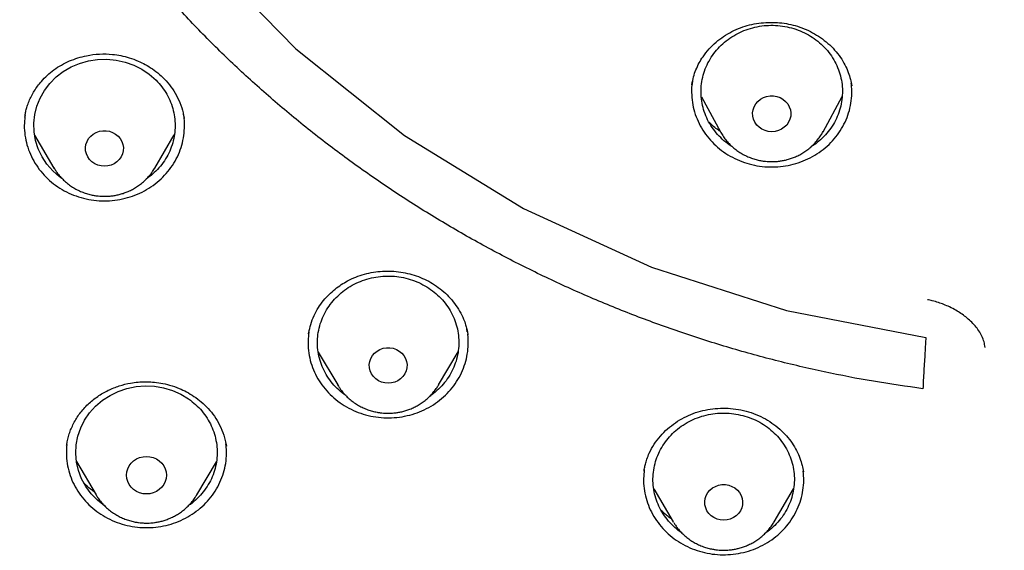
# Model space of a CAD drawing. Header units: millimetres. Extents: x 8 to 1577, y 12 to 2534.
# Tile 77 of 123: x 747 to 768, y 2111 to 2122. Entities that reach past the tile are written whole.
import ezdxf

# ---------------------------------------------------------------- set-up
doc = ezdxf.new("R2010")
doc.units = ezdxf.units.MM

msp = doc.modelspace()

# ---------------------------------------------------------------- linework, layer by layer
at = {"color": 7, "linetype": 'Continuous', "lineweight": 30}
for p, q in [((761.438, 2120.967), (761.439, 2120.975)), ((764.821, 2120.977), (764.827, 2120.939)), ((761.639, 2120.71), (762.042, 2119.969)), ((764.221, 2119.969), (764.626, 2120.713)), ((747.284, 2120.28), (747.286, 2120.286)), ((750.651, 2120.329), (750.647, 2120.35)), ((750.662, 2120.261), (750.663, 2120.252)), ((750.664, 2120.26), (750.667, 2120.247)), ((762.042, 2119.969), (762.037, 2119.979)), ((747.491, 2119.897), (747.902, 2119.198)), ((750.042, 2119.198), (750.455, 2119.9)), ((750.046, 2119.205), (750.042, 2119.198)), ((756.672, 2115.726), (756.661, 2115.785)), ((753.305, 2115.679), (753.311, 2115.703)), ((753.511, 2115.295), (753.923, 2114.596)), ((756.063, 2114.596), (756.477, 2115.298)), ((753.927, 2114.589), (753.923, 2114.596)), ((756.063, 2114.596), (756.059, 2114.589)), ((748.171, 2113.322), (748.173, 2113.334)), ((751.561, 2113.3), (751.546, 2113.397)), ((748.38, 2112.969), (748.795, 2112.265)), ((750.934, 2112.265), (751.347, 2112.966)), ((760.422, 2112.766), (760.427, 2112.791)), ((763.798, 2112.777), (763.802, 2112.754)), ((760.629, 2112.391), (761.042, 2111.69)), ((763.182, 2111.69), (763.597, 2112.395)), ((761.05, 2111.677), (761.042, 2111.69))]:
    msp.add_line(p, q, dxfattribs=at)
at = {"color": 7, "linetype": 'Continuous', "lineweight": 30, "flags": 128}
for points in [[(747.978, 2147.9), (746.848, 2145.266), (746.077, 2142.52), (745.676, 2139.706), (745.652, 2136.867), (746.005, 2134.047), (746.729, 2131.29), (747.813, 2128.64), (749.241, 2126.137), (750.99, 2123.821), (753.032, 2121.729), (755.336, 2119.892), (757.866, 2118.339), (760.582, 2117.094), (763.442, 2116.178), (766.401, 2115.604), (766.401, 2115.604)], [(748.076, 2118.973), (748.019, 2119.011), (747.876, 2119.137), (747.752, 2119.28), (747.648, 2119.437), (747.568, 2119.605), (747.511, 2119.781), (747.479, 2119.963), (747.473, 2120.147), (747.493, 2120.331), (747.537, 2120.51), (747.607, 2120.683), (747.7, 2120.845), (747.814, 2120.995), (747.948, 2121.13), (748.1, 2121.246), (748.267, 2121.343), (748.446, 2121.419), (748.634, 2121.473), (748.827, 2121.502), (749.023, 2121.508), (749.219, 2121.49), (749.41, 2121.448), (749.593, 2121.382), (749.766, 2121.295), (749.925, 2121.188), (750.068, 2121.061), (750.068, 2121.061)], [(763.132, 2119.968), (763.059, 2119.974), (762.989, 2119.992), (762.923, 2120.022), (762.864, 2120.062), (762.814, 2120.111), (762.774, 2120.169), (762.745, 2120.232), (762.729, 2120.298), (762.726, 2120.367), (762.736, 2120.434), (762.758, 2120.5), (762.793, 2120.56), (762.838, 2120.613), (762.893, 2120.658), (762.955, 2120.693), (763.024, 2120.717), (763.095, 2120.73), (763.168, 2120.73), (763.24, 2120.717), (763.308, 2120.693), (763.37, 2120.658), (763.425, 2120.613), (763.471, 2120.56), (763.505, 2120.5), (763.528, 2120.434), (763.538, 2120.367), (763.534, 2120.298), (763.518, 2120.232), (763.489, 2120.169), (763.449, 2120.111), (763.399, 2120.062), (763.34, 2120.022), (763.274, 2119.992), (763.204, 2119.974), (763.132, 2119.968)], [(748.972, 2119.236), (748.9, 2119.242), (748.831, 2119.26), (748.766, 2119.29), (748.708, 2119.329), (748.658, 2119.378), (748.618, 2119.435), (748.59, 2119.497), (748.574, 2119.563), (748.571, 2119.631), (748.58, 2119.698), (748.603, 2119.762), (748.637, 2119.822), (748.682, 2119.875), (748.736, 2119.919), (748.798, 2119.954), (748.865, 2119.978), (748.936, 2119.99), (749.008, 2119.99), (749.079, 2119.978), (749.147, 2119.954), (749.208, 2119.919), (749.263, 2119.875), (749.308, 2119.822), (749.342, 2119.762), (749.364, 2119.698), (749.374, 2119.631), (749.37, 2119.563), (749.354, 2119.497), (749.326, 2119.435), (749.286, 2119.378), (749.237, 2119.329), (749.178, 2119.29), (749.113, 2119.26), (749.044, 2119.242), (748.972, 2119.236)], [(754.993, 2114.633), (754.921, 2114.639), (754.852, 2114.657), (754.787, 2114.687), (754.729, 2114.727), (754.679, 2114.775), (754.639, 2114.832), (754.611, 2114.894), (754.595, 2114.96), (754.591, 2115.028), (754.601, 2115.095), (754.623, 2115.159), (754.658, 2115.219), (754.702, 2115.272), (754.757, 2115.316), (754.819, 2115.351), (754.886, 2115.375), (754.957, 2115.387), (755.029, 2115.387), (755.1, 2115.375), (755.167, 2115.351), (755.229, 2115.316), (755.283, 2115.272), (755.328, 2115.219), (755.362, 2115.159), (755.385, 2115.095), (755.394, 2115.028), (755.391, 2114.96), (755.375, 2114.894), (755.347, 2114.832), (755.307, 2114.775), (755.257, 2114.727), (755.199, 2114.687), (755.134, 2114.657), (755.065, 2114.639), (754.993, 2114.633)], [(748.976, 2112.031), (748.972, 2112.034), (748.822, 2112.153), (748.69, 2112.289), (748.578, 2112.441), (748.488, 2112.605), (748.422, 2112.778), (748.381, 2112.959), (748.365, 2113.142), (748.374, 2113.327), (748.409, 2113.508), (748.469, 2113.684), (748.553, 2113.85), (748.659, 2114.005), (748.786, 2114.146), (748.931, 2114.27), (749.092, 2114.375), (749.267, 2114.459), (749.451, 2114.522), (749.643, 2114.561), (749.839, 2114.576), (750.035, 2114.567), (750.228, 2114.534), (750.415, 2114.478), (750.592, 2114.399), (750.757, 2114.299), (750.757, 2114.299)], [(750.288, 2112.681), (750.282, 2112.612), (750.262, 2112.545), (750.231, 2112.482), (750.189, 2112.425), (750.137, 2112.376), (750.076, 2112.336), (750.009, 2112.307), (749.938, 2112.289), (749.864, 2112.283), (749.791, 2112.289), (749.719, 2112.307), (749.652, 2112.336), (749.592, 2112.376), (749.54, 2112.425), (749.497, 2112.482), (749.466, 2112.545), (749.447, 2112.612), (749.441, 2112.681), (749.447, 2112.75), (749.466, 2112.817), (749.497, 2112.88), (749.54, 2112.937), (749.592, 2112.986), (749.652, 2113.026), (749.719, 2113.055), (749.791, 2113.073), (749.864, 2113.079), (749.938, 2113.073), (750.009, 2113.055), (750.076, 2113.026), (750.137, 2112.986), (750.189, 2112.937), (750.231, 2112.88), (750.262, 2112.817), (750.282, 2112.75), (750.288, 2112.681)], [(762.112, 2111.728), (762.04, 2111.734), (761.971, 2111.752), (761.906, 2111.781), (761.847, 2111.821), (761.798, 2111.87), (761.758, 2111.926), (761.73, 2111.989), (761.714, 2112.055), (761.71, 2112.122), (761.72, 2112.189), (761.742, 2112.254), (761.776, 2112.313), (761.821, 2112.366), (761.876, 2112.411), (761.937, 2112.445), (762.005, 2112.469), (762.076, 2112.481), (762.148, 2112.481), (762.219, 2112.469), (762.286, 2112.445), (762.348, 2112.411), (762.402, 2112.366), (762.447, 2112.313), (762.481, 2112.254), (762.504, 2112.189), (762.513, 2112.122), (762.51, 2112.055), (762.494, 2111.989), (762.466, 2111.926), (762.426, 2111.87), (762.376, 2111.821), (762.318, 2111.781), (762.253, 2111.752), (762.184, 2111.734), (762.112, 2111.728)]]:
    msp.add_lwpolyline(points, dxfattribs=at)
at = {"color": 7, "linetype": 'Continuous', "lineweight": 30}
for points, knots in [([(769.801, 2184.775), (769.595, 2184.774), (769.196, 2184.774), (768.616, 2184.769), (768.073, 2184.763), (767.567, 2184.755), (767.102, 2184.745), (766.676, 2184.735), (766.289, 2184.724), (765.938, 2184.714), (765.606, 2184.703), (765.286, 2184.691), (764.964, 2184.679), (764.645, 2184.666), (764.324, 2184.652), (764, 2184.637), (763.387, 2184.606), (762.486, 2184.556), (761.297, 2184.478), (759.795, 2184.363), (757.984, 2184.199), (755.865, 2183.968), (754.034, 2183.732), (752.488, 2183.51), (751.225, 2183.314), (749.964, 2183.104), (748.707, 2182.874), (747.464, 2182.616), (746.237, 2182.33), (745.027, 2182.013), (743.827, 2181.662), (742.808, 2181.328), (741.964, 2181.027), (741.29, 2180.771), (740.613, 2180.497), (739.927, 2180.203), (739.291, 2179.911), (738.709, 2179.628), (738.193, 2179.364), (737.776, 2179.141), (737.459, 2178.966), (737.236, 2178.84), (737.018, 2178.715), (736.808, 2178.592), (736.628, 2178.484), (736.485, 2178.397), (736.379, 2178.332), (736.293, 2178.279), (736.218, 2178.232), (736.14, 2178.183), (736.038, 2178.119), (735.908, 2178.035), (735.746, 2177.93), (735.56, 2177.808), (735.184, 2177.555), (734.642, 2177.175), (733.982, 2176.679), (733.379, 2176.196), (732.825, 2175.727), (732.294, 2175.25), (731.698, 2174.682), (731.044, 2174.013), (730.342, 2173.233), (729.675, 2172.427), (729.044, 2171.599), (728.449, 2170.75), (727.889, 2169.882), (727.364, 2168.993), (726.873, 2168.086), (726.416, 2167.161), (725.993, 2166.222), (725.603, 2165.272), (725.213, 2164.23), (724.831, 2163.095), (724.465, 2161.865), (724.139, 2160.626), (723.849, 2159.379), (723.595, 2158.126), (723.317, 2156.631), (723.025, 2154.89), (722.734, 2152.903), (722.48, 2150.864), (722.265, 2148.773), (722.093, 2146.632), (721.967, 2144.487), (721.888, 2142.341), (721.856, 2140.231), (721.867, 2138.16), (721.919, 2136.127), (722.012, 2134.095), (722.147, 2132.065), (722.324, 2130.038), (722.532, 2128.122), (722.764, 2126.318), (723.013, 2124.624), (723.292, 2122.935), (723.536, 2121.615), (723.725, 2120.658), (723.852, 2120.055), (723.991, 2119.435), (724.145, 2118.79), (724.288, 2118.228), (724.413, 2117.764), (724.511, 2117.413), (724.607, 2117.084), (724.693, 2116.795), (724.769, 2116.545), (724.837, 2116.334), (724.898, 2116.13), (724.94, 2115.996), (724.96, 2115.932)], [0, 0, 0, 0, 0.005855, 0.011353, 0.016497, 0.021285, 0.025718, 0.029728, 0.033397, 0.036724, 0.03971, 0.042835, 0.045834, 0.048859, 0.051908, 0.054982, 0.058082, 0.069333, 0.080646, 0.09196, 0.112162, 0.132364, 0.152567, 0.164689, 0.176816, 0.18895, 0.201086, 0.213213, 0.22512, 0.237023, 0.24892, 0.260816, 0.267695, 0.274573, 0.281484, 0.288617, 0.296013, 0.301599, 0.30724, 0.312708, 0.315218, 0.317686, 0.32011, 0.32249, 0.324721, 0.326148, 0.327345, 0.328312, 0.329064, 0.329912, 0.330984, 0.332537, 0.334402, 0.33658, 0.338996, 0.347527, 0.355802, 0.362985, 0.370041, 0.376994, 0.38385, 0.394142, 0.404443, 0.414732, 0.424995, 0.435224, 0.445451, 0.455687, 0.465941, 0.47622, 0.486497, 0.49676, 0.507016, 0.51988, 0.532745, 0.545612, 0.558475, 0.571324, 0.584175, 0.604388, 0.624608, 0.644827, 0.666478, 0.688122, 0.70977, 0.731418, 0.753066, 0.773566, 0.794066, 0.814566, 0.835065, 0.85556, 0.876068, 0.893301, 0.910535, 0.927768, 0.944993, 0.951054, 0.957184, 0.963574, 0.970236, 0.977171, 0.981035, 0.984698, 0.988143, 0.991371, 0.993754, 0.996, 0.998079, 1, 1, 1, 1]), ([(772.98, 2096.301), (773.394, 2096.332), (774.22, 2096.393), (775.456, 2096.526), (776.688, 2096.688), (777.915, 2096.883), (779.135, 2097.11), (780.348, 2097.368), (781.553, 2097.657), (782.77, 2097.984), (783.997, 2098.348), (785.232, 2098.753), (786.454, 2099.191), (787.642, 2099.655), (788.796, 2100.142), (789.917, 2100.65), (791.022, 2101.186), (792.11, 2101.752), (793.182, 2102.345), (794.236, 2102.966), (795.271, 2103.614), (796.304, 2104.301), (797.333, 2105.026), (798.356, 2105.792), (799.355, 2106.586), (800.313, 2107.393), (801.231, 2108.211), (802.109, 2109.039), (802.963, 2109.889), (803.791, 2110.761), (804.593, 2111.655), (805.369, 2112.568), (806.117, 2113.502), (806.851, 2114.471), (807.566, 2115.476), (808.261, 2116.517), (808.924, 2117.576), (809.544, 2118.636), (810.122, 2119.694), (810.659, 2120.748), (811.165, 2121.816), (811.639, 2122.896), (812.082, 2123.989), (812.492, 2125.092), (812.869, 2126.206), (813.22, 2127.349), (813.541, 2128.519), (813.83, 2129.718), (814.083, 2130.924), (814.294, 2132.116), (814.467, 2133.294), (814.602, 2134.456), (814.704, 2135.621), (814.771, 2136.788), (814.803, 2137.957), (814.802, 2139.126), (814.765, 2140.294), (814.694, 2141.481), (814.584, 2142.686), (814.435, 2143.907), (814.249, 2145.123), (814.028, 2146.315), (813.776, 2147.48), (813.495, 2148.618), (813.18, 2149.749), (812.832, 2150.871), (812.451, 2151.984), (812.038, 2153.087), (811.592, 2154.178), (811.106, 2155.276), (810.579, 2156.378), (810.008, 2157.484), (809.404, 2158.574), (808.776, 2159.63), (808.128, 2160.651), (807.461, 2161.637), (806.766, 2162.607), (806.042, 2163.557), (805.291, 2164.489), (804.512, 2165.401), (803.707, 2166.292), (802.862, 2167.177), (801.976, 2168.053), (801.048, 2168.919), (800.094, 2169.76), (799.13, 2170.56), (798.158, 2171.322), (797.182, 2172.046), (796.184, 2172.744), (795.166, 2173.416), (794.129, 2174.062), (793.073, 2174.68), (792, 2175.271), (790.891, 2175.843), (789.746, 2176.394), (788.565, 2176.923), (787.368, 2177.419), (786.177, 2177.875), (784.992, 2178.291), (783.815, 2178.671), (782.628, 2179.019), (781.431, 2179.337), (780.225, 2179.623), (779.011, 2179.878), (777.79, 2180.102), (776.542, 2180.296), (775.267, 2180.461), (773.966, 2180.592), (772.662, 2180.688), (771.377, 2180.747), (770.113, 2180.772), (768.869, 2180.764), (767.625, 2180.724), (766.384, 2180.651), (765.145, 2180.546), (763.91, 2180.409), (762.679, 2180.24), (761.432, 2180.036), (760.172, 2179.794), (758.898, 2179.514), (757.634, 2179.199), (756.4, 2178.855), (755.198, 2178.485), (754.027, 2178.09), (752.868, 2177.666), (751.722, 2177.211), (750.59, 2176.727), (749.473, 2176.213), (748.371, 2175.671), (747.267, 2175.09), (746.162, 2174.47), (745.059, 2173.81), (743.977, 2173.119), (742.934, 2172.411), (741.93, 2171.688), (740.964, 2170.951), (740.02, 2170.19), (739.099, 2169.405), (738.201, 2168.595), (737.328, 2167.763), (736.479, 2166.909), (735.642, 2166.018), (734.818, 2165.089), (734.01, 2164.122), (733.232, 2163.134), (732.497, 2162.142), (731.804, 2161.147), (731.152, 2160.151), (730.53, 2159.139), (729.937, 2158.112), (729.375, 2157.069), (728.844, 2156.012), (728.344, 2154.942), (727.868, 2153.84), (727.417, 2152.708), (726.995, 2151.544), (726.609, 2150.37), (726.266, 2149.205), (725.963, 2148.051), (725.698, 2146.908), (725.467, 2145.76), (725.27, 2144.606), (725.107, 2143.447), (724.978, 2142.284), (724.883, 2141.119), (724.821, 2139.931), (724.796, 2138.723), (724.807, 2137.494), (724.857, 2136.265), (724.943, 2135.059), (725.063, 2133.876), (725.216, 2132.715), (725.402, 2131.56), (725.623, 2130.409), (725.877, 2129.265), (726.165, 2128.128), (726.486, 2126.999), (726.846, 2125.859), (727.248, 2124.71), (727.692, 2123.554), (728.171, 2122.411), (728.677, 2121.299), (729.207, 2120.22), (729.76, 2119.172), (730.343, 2118.14), (730.957, 2117.123), (731.6, 2116.122), (732.272, 2115.139), (732.973, 2114.173), (733.714, 2113.21), (734.497, 2112.251), (735.323, 2111.298), (736.179, 2110.368), (737.048, 2109.476), (737.929, 2108.623), (738.819, 2107.806), (739.733, 2107.014), (740.67, 2106.245), (741.629, 2105.501), (742.61, 2104.781), (743.611, 2104.088), (744.65, 2103.41), (745.727, 2102.748), (746.843, 2102.106), (747.977, 2101.494), (749.111, 2100.924), (750.243, 2100.392), (751.371, 2099.899), (752.513, 2099.435), (753.667, 2099.001), (754.835, 2098.597), (756.013, 2098.224), (757.203, 2097.881), (758.422, 2097.564), (759.671, 2097.275), (760.95, 2097.015), (762.236, 2096.791), (763.354, 2096.628), (764.299, 2096.511), (765.072, 2096.428), (765.846, 2096.356), (766.363, 2096.32), (766.621, 2096.301)], [0, 0, 0, 0, 0.0045, 0.009001, 0.013502, 0.018001, 0.022501, 0.027002, 0.031503, 0.036003, 0.040734, 0.045467, 0.0502, 0.05493, 0.05943, 0.063931, 0.068432, 0.072932, 0.077431, 0.081933, 0.086434, 0.090933, 0.095664, 0.100397, 0.10513, 0.109861, 0.11436, 0.118862, 0.123363, 0.127862, 0.132362, 0.136863, 0.141364, 0.145864, 0.150595, 0.155327, 0.16006, 0.164791, 0.169291, 0.173792, 0.178293, 0.182793, 0.187292, 0.191793, 0.196295, 0.200794, 0.205525, 0.210258, 0.214991, 0.219722, 0.224221, 0.228722, 0.233224, 0.237723, 0.242223, 0.246724, 0.251225, 0.255724, 0.260455, 0.265188, 0.269921, 0.274652, 0.279151, 0.283653, 0.288154, 0.292653, 0.297153, 0.301654, 0.306155, 0.310655, 0.315386, 0.320119, 0.324852, 0.329582, 0.334082, 0.338583, 0.343084, 0.347584, 0.352083, 0.356585, 0.361086, 0.365585, 0.370316, 0.375049, 0.379782, 0.384513, 0.389012, 0.393514, 0.398015, 0.402514, 0.407014, 0.411515, 0.416016, 0.420516, 0.425247, 0.429979, 0.434712, 0.439443, 0.443943, 0.448444, 0.452945, 0.457445, 0.461944, 0.466445, 0.470947, 0.475446, 0.480177, 0.48491, 0.489643, 0.494374, 0.498873, 0.503374, 0.507876, 0.512375, 0.516875, 0.521376, 0.525877, 0.530376, 0.535107, 0.53984, 0.544573, 0.549304, 0.553803, 0.558305, 0.562806, 0.567305, 0.571805, 0.576306, 0.580807, 0.585307, 0.590038, 0.594771, 0.599504, 0.604234, 0.608734, 0.613235, 0.617736, 0.622236, 0.626735, 0.631237, 0.635738, 0.640237, 0.644968, 0.649701, 0.654434, 0.659165, 0.663664, 0.668166, 0.672667, 0.677166, 0.681666, 0.686167, 0.690668, 0.695168, 0.699899, 0.704631, 0.709364, 0.714095, 0.718595, 0.723096, 0.727597, 0.732097, 0.736596, 0.741097, 0.745599, 0.750098, 0.754829, 0.759562, 0.764295, 0.769026, 0.773525, 0.778026, 0.782528, 0.787027, 0.791527, 0.796028, 0.800529, 0.805028, 0.809759, 0.814492, 0.819225, 0.823956, 0.828455, 0.832957, 0.837458, 0.841957, 0.846457, 0.850958, 0.855459, 0.859959, 0.86469, 0.869423, 0.874156, 0.878886, 0.883386, 0.887887, 0.892388, 0.896888, 0.901387, 0.905889, 0.91039, 0.914889, 0.91962, 0.924353, 0.929086, 0.933817, 0.938316, 0.942818, 0.947319, 0.951818, 0.956318, 0.960819, 0.96532, 0.96982, 0.974551, 0.979283, 0.984016, 0.988747, 0.991559, 0.99437, 0.997185, 1, 1, 1, 1]), ([(766.34, 2114.517), (765.99, 2114.566), (765.288, 2114.665), (764.244, 2114.868), (763.206, 2115.11), (762.178, 2115.395), (761.169, 2115.719), (760.184, 2116.078), (759.222, 2116.471), (758.277, 2116.902), (757.343, 2117.373), (756.425, 2117.881), (755.526, 2118.427), (754.654, 2119.006), (753.806, 2119.62), (752.99, 2120.264), (752.208, 2120.935), (751.462, 2121.63), (750.751, 2122.352), (750.07, 2123.105), (749.42, 2123.89), (748.802, 2124.706), (748.221, 2125.549), (747.676, 2126.417), (747.174, 2127.3), (746.715, 2128.194), (746.298, 2129.099), (745.92, 2130.021), (745.579, 2130.963), (745.277, 2131.923), (745.016, 2132.899), (744.8, 2133.882), (744.626, 2134.874), (744.497, 2135.868), (744.412, 2136.86), (744.373, 2137.846), (744.377, 2138.83), (744.426, 2139.817), (744.521, 2140.807), (744.662, 2141.8), (744.849, 2142.79), (745.082, 2143.773), (745.356, 2144.74), (745.67, 2145.689), (746.022, 2146.617), (746.415, 2147.533), (746.851, 2148.441), (747.328, 2149.336), (747.845, 2150.216), (748.401, 2151.074), (748.994, 2151.91), (749.622, 2152.72), (750.281, 2153.499), (750.968, 2154.245), (751.686, 2154.962), (752.439, 2155.652), (753.227, 2156.315), (754.051, 2156.95), (754.907, 2157.553), (755.791, 2158.123), (756.694, 2158.654), (757.612, 2159.145), (758.544, 2159.598), (759.497, 2160.016), (760.474, 2160.4), (761.473, 2160.749), (762.491, 2161.06), (763.519, 2161.33), (764.561, 2161.561), (765.607, 2161.75), (766.655, 2161.897), (767.699, 2162.002), (768.743, 2162.065), (769.795, 2162.087), (770.853, 2162.066), (771.916, 2162.001), (772.98, 2161.894), (774.04, 2161.743), (775.086, 2161.552), (776.114, 2161.323), (777.124, 2161.056), (778.124, 2160.75), (779.117, 2160.404), (780.1, 2160.018), (781.07, 2159.593), (782.018, 2159.131), (782.947, 2158.632), (783.849, 2158.099), (784.722, 2157.535), (785.561, 2156.942), (786.37, 2156.318), (787.155, 2155.659), (787.912, 2154.966), (788.643, 2154.236), (789.342, 2153.476), (790.008, 2152.686), (790.633, 2151.875), (791.218, 2151.048), (791.763, 2150.206), (792.272, 2149.341), (792.746, 2148.451), (793.185, 2147.539), (793.585, 2146.606), (793.942, 2145.66), (794.259, 2144.7), (794.531, 2143.732), (794.759, 2142.76), (794.942, 2141.788), (795.08, 2140.813), (795.175, 2139.829), (795.225, 2138.836), (795.23, 2137.834), (795.188, 2136.83), (795.101, 2135.825), (794.97, 2134.832), (794.796, 2133.852), (794.582, 2132.887), (794.326, 2131.929), (794.027, 2130.974), (793.685, 2130.026), (793.3, 2129.087), (792.874, 2128.167), (792.408, 2127.262), (791.904, 2126.38), (791.364, 2125.523), (790.792, 2124.696), (790.185, 2123.894), (789.54, 2123.114), (788.855, 2122.356), (788.131, 2121.621), (787.371, 2120.914), (786.578, 2120.236), (785.761, 2119.594), (784.923, 2118.989), (784.065, 2118.42), (783.182, 2117.884), (782.27, 2117.378), (781.331, 2116.905), (780.368, 2116.466), (779.388, 2116.066), (778.39, 2115.705), (777.393, 2115.384), (776.721, 2115.205), (776.394, 2115.118)], [0, 0, 0, 0, 0.007111, 0.014233, 0.021378, 0.028559, 0.035735, 0.042744, 0.049754, 0.056777, 0.063826, 0.071, 0.07815, 0.085287, 0.092425, 0.099606, 0.106655, 0.113671, 0.120666, 0.127652, 0.134763, 0.141884, 0.149029, 0.156211, 0.163388, 0.170396, 0.177406, 0.18443, 0.191479, 0.198653, 0.205803, 0.21294, 0.220078, 0.227259, 0.234309, 0.241325, 0.248319, 0.255305, 0.262416, 0.269538, 0.276683, 0.283864, 0.291041, 0.29805, 0.30506, 0.312083, 0.319132, 0.326306, 0.333456, 0.340594, 0.347731, 0.354912, 0.361962, 0.368978, 0.375972, 0.382958, 0.390069, 0.397191, 0.404336, 0.411517, 0.418694, 0.425703, 0.432713, 0.439736, 0.446785, 0.453959, 0.461109, 0.468246, 0.475384, 0.482565, 0.489615, 0.49663, 0.503625, 0.510611, 0.517722, 0.524844, 0.531989, 0.53917, 0.546347, 0.553355, 0.560365, 0.567389, 0.574438, 0.581612, 0.588762, 0.595899, 0.603037, 0.610218, 0.617267, 0.624283, 0.631278, 0.638264, 0.645375, 0.652496, 0.659641, 0.666823, 0.674, 0.681008, 0.688018, 0.695042, 0.702091, 0.709265, 0.716414, 0.723552, 0.73069, 0.737871, 0.74492, 0.751936, 0.758931, 0.765917, 0.773028, 0.780149, 0.787294, 0.794476, 0.801653, 0.808662, 0.815672, 0.822695, 0.829744, 0.836918, 0.844068, 0.851206, 0.858343, 0.865524, 0.872574, 0.87959, 0.886584, 0.89357, 0.900681, 0.907803, 0.914948, 0.922129, 0.929306, 0.936315, 0.943325, 0.950348, 0.957396, 0.964571, 0.971721, 0.978858, 0.985995, 0.993177, 1, 1, 1, 1]), ([(761.439, 2120.974), (761.449, 2121.027), (761.469, 2121.131), (761.521, 2121.283), (761.588, 2121.427), (761.68, 2121.576), (761.798, 2121.725), (761.946, 2121.87), (762.108, 2121.994), (762.283, 2122.097), (762.468, 2122.178), (762.66, 2122.237), (762.857, 2122.275), (763.054, 2122.291), (763.25, 2122.288), (763.444, 2122.265), (763.634, 2122.222), (763.821, 2122.158), (764.001, 2122.073), (764.17, 2121.969), (764.328, 2121.845), (764.47, 2121.704), (764.592, 2121.55), (764.688, 2121.389), (764.757, 2121.232), (764.803, 2121.083), (764.82, 2120.988), (764.829, 2120.942)], [0, 0, 0, 0, 0.037474, 0.074135, 0.110034, 0.145199, 0.190916, 0.235248, 0.278212, 0.32045, 0.362111, 0.403214, 0.443797, 0.483878, 0.523459, 0.562563, 0.601986, 0.6422, 0.682915, 0.724142, 0.765914, 0.808245, 0.851052, 0.892142, 0.930623, 0.966554, 1, 1, 1, 1]), ([(762.301, 2119.647), (762.291, 2119.652), (762.225, 2119.689), (762.116, 2119.777), (761.979, 2119.909), (761.863, 2120.059), (761.768, 2120.221), (761.697, 2120.393), (761.65, 2120.573), (761.629, 2120.756), (761.633, 2120.941), (761.663, 2121.124), (761.718, 2121.302), (761.797, 2121.471), (761.899, 2121.629), (762.023, 2121.773), (762.165, 2121.901), (762.323, 2122.01), (762.496, 2122.099), (762.679, 2122.166), (762.87, 2122.21), (763.066, 2122.23), (763.263, 2122.226), (763.458, 2122.199), (763.582, 2122.161), (763.645, 2122.143)], [0, 0, 0, 0, 0.00797, 0.053063, 0.098155, 0.143247, 0.188339, 0.233432, 0.278524, 0.323616, 0.368708, 0.413801, 0.458893, 0.503985, 0.549077, 0.59417, 0.639262, 0.684354, 0.729446, 0.774539, 0.819631, 0.864723, 0.909815, 0.954908, 1, 1, 1, 1]), ([(763.645, 2122.143), (763.705, 2122.119), (763.827, 2122.073), (763.994, 2121.976), (764.148, 2121.86), (764.284, 2121.727), (764.4, 2121.578), (764.495, 2121.415), (764.566, 2121.243), (764.613, 2121.063), (764.635, 2120.88), (764.63, 2120.695), (764.6, 2120.512), (764.545, 2120.335), (764.466, 2120.165), (764.364, 2120.007), (764.24, 2119.863), (764.108, 2119.741), (764.009, 2119.677), (763.964, 2119.648)], [0, 0, 0, 0, 0.059416, 0.118832, 0.178248, 0.237665, 0.297081, 0.356497, 0.415913, 0.475329, 0.534745, 0.594162, 0.653578, 0.712994, 0.77241, 0.831826, 0.891242, 0.950658, 1, 1, 1, 1]), ([(747.283, 2120.28), (747.286, 2120.299), (747.292, 2120.34), (747.307, 2120.418), (747.334, 2120.512), (747.387, 2120.655), (747.48, 2120.837), (747.614, 2121.02), (747.757, 2121.168), (747.9, 2121.285), (748.059, 2121.387), (748.23, 2121.472), (748.408, 2121.538), (748.62, 2121.593), (748.867, 2121.624), (749.112, 2121.617), (749.322, 2121.585), (749.505, 2121.539), (749.678, 2121.475), (749.842, 2121.395), (749.995, 2121.301), (750.146, 2121.185), (750.289, 2121.045), (750.42, 2120.879), (750.531, 2120.689), (750.619, 2120.481), (750.649, 2120.333), (750.664, 2120.26)], [0, 0, 0, 0, 0.016127, 0.035157, 0.057387, 0.082616, 0.135453, 0.190575, 0.228589, 0.267622, 0.307549, 0.347191, 0.386303, 0.424885, 0.481754, 0.537505, 0.573814, 0.610884, 0.652539, 0.68693, 0.724024, 0.76386, 0.806491, 0.851685, 0.899443, 0.949843, 1, 1, 1, 1]), ([(750.068, 2121.061), (750.111, 2121.015), (750.197, 2120.922), (750.3, 2120.764), (750.381, 2120.595), (750.438, 2120.418), (750.47, 2120.236), (750.476, 2120.051), (750.456, 2119.867), (750.411, 2119.687), (750.342, 2119.514), (750.249, 2119.351), (750.133, 2119.201), (750.004, 2119.07), (749.906, 2118.998), (749.86, 2118.964)], [0, 0, 0, 0, 0.077536, 0.155072, 0.232608, 0.310144, 0.387679, 0.465215, 0.542751, 0.620287, 0.697823, 0.775359, 0.852895, 0.930431, 1, 1, 1, 1]), ([(761.453, 2121.048), (761.447, 2121.018), (761.429, 2120.919), (761.429, 2120.748), (761.452, 2120.54), (761.506, 2120.336), (761.587, 2120.141), (761.694, 2119.957), (761.826, 2119.788), (761.98, 2119.637), (762.154, 2119.506), (762.344, 2119.397), (762.549, 2119.313), (762.763, 2119.254), (762.983, 2119.222), (763.206, 2119.218), (763.428, 2119.24), (763.644, 2119.29), (763.852, 2119.366), (764.048, 2119.467), (764.228, 2119.591), (764.389, 2119.736), (764.528, 2119.899), (764.644, 2120.078), (764.734, 2120.27), (764.796, 2120.471), (764.829, 2120.678), (764.837, 2120.856), (764.822, 2120.963), (764.817, 2121)], [0, 0, 0, 0, 0.0168258, 0.0553181, 0.0938104, 0.1323026, 0.1707949, 0.2092872, 0.2477794, 0.2862717, 0.3247639, 0.3632562, 0.4017485, 0.4402407, 0.478733, 0.5172253, 0.5557175, 0.5942098, 0.632702, 0.6711943, 0.7096866, 0.7481788, 0.7866711, 0.8251634, 0.8636556, 0.9021479, 0.9406401, 0.9791324, 1, 1, 1, 1]), ([(747.292, 2120.329), (747.284, 2120.271), (747.267, 2120.143), (747.276, 2119.945), (747.311, 2119.738), (747.376, 2119.537), (747.468, 2119.346), (747.585, 2119.168), (747.726, 2119.006), (747.889, 2118.862), (748.07, 2118.74), (748.266, 2118.641), (748.475, 2118.567), (748.692, 2118.519), (748.914, 2118.498), (749.137, 2118.505), (749.357, 2118.539), (749.571, 2118.599), (749.774, 2118.685), (749.963, 2118.796), (750.136, 2118.929), (750.289, 2119.081), (750.419, 2119.251), (750.524, 2119.436), (750.603, 2119.632), (750.654, 2119.836), (750.674, 2120.044), (750.676, 2120.19), (750.663, 2120.263), (750.662, 2120.268)], [0, 0, 0, 0, 0.032537, 0.07113, 0.109722, 0.148315, 0.186907, 0.2255, 0.264092, 0.302685, 0.341278, 0.37987, 0.418463, 0.457055, 0.495648, 0.53424, 0.572833, 0.611426, 0.650018, 0.688611, 0.727203, 0.765796, 0.804388, 0.842981, 0.881573, 0.920166, 0.958759, 0.997351, 1, 1, 1, 1]), ([(762.038, 2119.98), (762.025, 2119.987), (761.94, 2120.04), (761.86, 2120.106), (761.803, 2120.17), (761.801, 2120.173)], [0, 0, 0, 0, 0.138496, 0.960509, 1, 1, 1, 1]), ([(762.037, 2119.98), (762.041, 2119.972), (762.061, 2119.931), (762.106, 2119.863), (762.171, 2119.776), (762.244, 2119.696), (762.325, 2119.622), (762.412, 2119.556), (762.504, 2119.498), (762.6, 2119.449), (762.699, 2119.408), (762.797, 2119.377), (762.886, 2119.357), (762.964, 2119.344), (763.043, 2119.336), (763.099, 2119.335), (763.132, 2119.334)], [0, 0, 0, 0, 0.020603, 0.102429, 0.184319, 0.266238, 0.34813, 0.429906, 0.511413, 0.592372, 0.672214, 0.749528, 0.82305, 0.874937, 0.92788, 1, 1, 1, 1]), ([(763.132, 2119.334), (763.171, 2119.335), (763.228, 2119.337), (763.311, 2119.346), (763.381, 2119.358), (763.465, 2119.377), (763.551, 2119.404), (763.64, 2119.439), (763.728, 2119.481), (763.815, 2119.532), (763.899, 2119.591), (763.979, 2119.658), (764.053, 2119.732), (764.122, 2119.814), (764.178, 2119.893), (764.208, 2119.947), (764.221, 2119.97)], [0, 0, 0, 0, 0.089634, 0.126518, 0.187706, 0.251416, 0.319898, 0.391509, 0.465581, 0.541586, 0.619149, 0.697997, 0.777929, 0.858798, 0.940503, 1, 1, 1, 1]), ([(747.902, 2119.2), (747.917, 2119.176), (747.95, 2119.121), (748.012, 2119.041), (748.085, 2118.96), (748.166, 2118.887), (748.252, 2118.821), (748.344, 2118.762), (748.441, 2118.713), (748.539, 2118.673), (748.638, 2118.642), (748.726, 2118.621), (748.805, 2118.609), (748.884, 2118.6), (748.94, 2118.599), (748.972, 2118.598)], [0, 0, 0, 0, 0.066708, 0.151857, 0.237036, 0.322187, 0.407218, 0.491968, 0.57615, 0.659169, 0.73956, 0.816007, 0.86996, 0.925009, 1, 1, 1, 1]), ([(748.972, 2118.598), (749.012, 2118.599), (749.068, 2118.601), (749.151, 2118.61), (749.222, 2118.622), (749.306, 2118.642), (749.392, 2118.668), (749.48, 2118.703), (749.569, 2118.745), (749.655, 2118.796), (749.739, 2118.855), (749.819, 2118.922), (749.894, 2118.996), (749.962, 2119.078), (750.013, 2119.148), (750.038, 2119.192), (750.045, 2119.206)], [0, 0, 0, 0, 0.091924, 0.129751, 0.192502, 0.25784, 0.328072, 0.401512, 0.477478, 0.555425, 0.63497, 0.715832, 0.797806, 0.880742, 0.964534, 1, 1, 1, 1]), ([(753.311, 2115.703), (753.323, 2115.763), (753.347, 2115.887), (753.417, 2116.066), (753.508, 2116.236), (753.616, 2116.386), (753.736, 2116.517), (753.863, 2116.63), (753.995, 2116.725), (754.141, 2116.811), (754.305, 2116.888), (754.489, 2116.95), (754.679, 2116.992), (754.873, 2117.013), (755.068, 2117.013), (755.261, 2116.994), (755.451, 2116.955), (755.635, 2116.897), (755.812, 2116.82), (755.98, 2116.723), (756.137, 2116.607), (756.28, 2116.474), (756.406, 2116.325), (756.513, 2116.163), (756.589, 2116.01), (756.636, 2115.881), (756.662, 2115.786), (756.677, 2115.712), (756.683, 2115.674), (756.686, 2115.658)], [0, 0, 0, 0, 0.041512, 0.086522, 0.129366, 0.170086, 0.208723, 0.245298, 0.2798, 0.312215, 0.352592, 0.392533, 0.432561, 0.472399, 0.512073, 0.551633, 0.591115, 0.630557, 0.67034, 0.710734, 0.751525, 0.792746, 0.83445, 0.876681, 0.918672, 0.945843, 0.968414, 0.986407, 1, 1, 1, 1]), ([(754.098, 2114.369), (754.083, 2114.378), (754.014, 2114.423), (753.906, 2114.521), (753.779, 2114.662), (753.673, 2114.818), (753.59, 2114.985), (753.531, 2115.162), (753.497, 2115.344), (753.489, 2115.529), (753.506, 2115.713), (753.549, 2115.893), (753.617, 2116.067), (753.708, 2116.231), (753.821, 2116.382), (753.954, 2116.519), (754.105, 2116.637), (754.271, 2116.737), (754.449, 2116.815), (754.637, 2116.87), (754.831, 2116.902), (755.027, 2116.91), (755.223, 2116.894), (755.415, 2116.853), (755.601, 2116.791), (755.715, 2116.731), (755.772, 2116.701)], [0, 0, 0, 0, 0.011948, 0.054907, 0.097866, 0.140824, 0.183783, 0.226742, 0.269701, 0.31266, 0.355618, 0.398577, 0.441536, 0.484495, 0.527453, 0.570412, 0.613371, 0.65633, 0.699289, 0.742247, 0.785206, 0.828165, 0.871124, 0.914082, 0.957041, 1, 1, 1, 1]), ([(755.772, 2116.701), (755.827, 2116.667), (755.936, 2116.599), (756.08, 2116.473), (756.207, 2116.331), (756.312, 2116.175), (756.395, 2116.008), (756.454, 2115.831), (756.488, 2115.649), (756.497, 2115.464), (756.479, 2115.28), (756.437, 2115.1), (756.369, 2114.926), (756.278, 2114.762), (756.165, 2114.61), (756.031, 2114.476), (755.933, 2114.392), (755.877, 2114.358), (755.877, 2114.358)], [0, 0, 0, 0, 0.06661, 0.13322, 0.19983, 0.26644, 0.333051, 0.399661, 0.466271, 0.532881, 0.599491, 0.666101, 0.732711, 0.799321, 0.865932, 0.932542, 0.999152, 1, 1, 1, 1]), ([(767.658, 2115.393), (767.652, 2115.433), (767.641, 2115.511), (767.595, 2115.629), (767.53, 2115.743), (767.449, 2115.851), (767.355, 2115.949), (767.253, 2116.037), (767.148, 2116.114), (767.033, 2116.185), (766.912, 2116.249), (766.788, 2116.303), (766.664, 2116.347), (766.549, 2116.381), (766.47, 2116.398), (766.436, 2116.405)], [0, 0, 0, 0, 0.0921048, 0.1834445, 0.2728718, 0.3593294, 0.441907, 0.5198768, 0.5927055, 0.660047, 0.7409849, 0.8117934, 0.8726862, 0.9462705, 1, 1, 1, 1]), ([(753.31, 2115.714), (753.303, 2115.654), (753.287, 2115.524), (753.298, 2115.324), (753.336, 2115.117), (753.403, 2114.917), (753.497, 2114.727), (753.617, 2114.55), (753.76, 2114.39), (753.925, 2114.248), (754.107, 2114.128), (754.305, 2114.031), (754.514, 2113.959), (754.732, 2113.913), (754.954, 2113.895), (755.177, 2113.904), (755.397, 2113.94), (755.609, 2114.003), (755.812, 2114.091), (756, 2114.204), (756.171, 2114.338), (756.322, 2114.493), (756.45, 2114.664), (756.553, 2114.85), (756.629, 2115.047), (756.678, 2115.251), (756.695, 2115.46), (756.695, 2115.604), (756.681, 2115.677), (756.681, 2115.681)], [0, 0, 0, 0, 0.0334875, 0.0720568, 0.1106261, 0.1491953, 0.1877646, 0.2263338, 0.2649031, 0.3034724, 0.3420416, 0.3806109, 0.4191802, 0.4577494, 0.4963187, 0.5348879, 0.5734572, 0.6120265, 0.6505957, 0.689165, 0.7277343, 0.7663035, 0.8048728, 0.843442, 0.8820113, 0.9205806, 0.9591498, 0.9977191, 1, 1, 1, 1]), ([(753.304, 2115.678), (753.304, 2115.683), (753.305, 2115.692), (753.307, 2115.701), (753.308, 2115.704)], [0, 0, 0, 0, 0.6268966, 1, 1, 1, 1]), ([(766.401, 2115.604), (766.398, 2115.554), (766.393, 2115.448), (766.383, 2115.278), (766.371, 2115.093), (766.359, 2114.899), (766.348, 2114.705), (766.343, 2114.578), (766.34, 2114.517)], [0, 0, 0, 0, 0.155274, 0.323981, 0.500035, 0.676164, 0.8449, 1, 1, 1, 1]), ([(725.299, 2114.938), (725.315, 2114.893), (725.35, 2114.793), (725.41, 2114.626), (725.481, 2114.429), (725.566, 2114.2), (725.665, 2113.941), (725.771, 2113.667), (725.886, 2113.381), (726.004, 2113.091), (726.127, 2112.802), (726.246, 2112.526), (726.358, 2112.274), (726.463, 2112.045), (726.565, 2111.825), (726.662, 2111.62), (726.753, 2111.432), (726.83, 2111.277), (726.899, 2111.139), (726.969, 2111.001), (727.053, 2110.836), (727.155, 2110.642), (727.274, 2110.418), (727.406, 2110.177), (727.573, 2109.877), (727.78, 2109.519), (728.028, 2109.106), (728.293, 2108.682), (728.574, 2108.25), (728.818, 2107.892), (729.015, 2107.611), (729.154, 2107.417), (729.281, 2107.242), (729.393, 2107.09), (729.489, 2106.963), (729.567, 2106.86), (729.629, 2106.78), (729.679, 2106.715), (729.725, 2106.655), (729.772, 2106.595), (729.836, 2106.514), (729.926, 2106.401), (730.047, 2106.25), (730.19, 2106.076), (730.355, 2105.878), (730.536, 2105.666), (730.732, 2105.441), (730.942, 2105.205), (731.174, 2104.952), (731.428, 2104.683), (731.699, 2104.406), (732.029, 2104.077), (732.41, 2103.712), (732.84, 2103.321), (733.304, 2102.917), (733.802, 2102.505), (734.329, 2102.093), (734.833, 2101.718), (735.292, 2101.393), (735.705, 2101.112), (736.079, 2100.866), (736.453, 2100.629), (736.838, 2100.394), (737.242, 2100.156), (737.748, 2099.869), (738.367, 2099.535), (739.109, 2099.161), (739.855, 2098.811), (740.598, 2098.485), (741.333, 2098.185), (742.096, 2097.893), (742.881, 2097.615), (743.755, 2097.327), (744.705, 2097.039), (745.727, 2096.758), (746.759, 2096.499), (747.801, 2096.263), (748.851, 2096.047), (749.88, 2095.856), (750.886, 2095.684), (751.713, 2095.551), (752.368, 2095.45), (752.868, 2095.375), (753.385, 2095.301), (753.933, 2095.225), (754.514, 2095.147), (755.127, 2095.068), (755.796, 2094.987), (756.523, 2094.902), (757.312, 2094.816), (758.139, 2094.732), (759.007, 2094.65), (759.915, 2094.571), (760.863, 2094.496), (761.851, 2094.425), (762.879, 2094.36), (763.948, 2094.303), (765.051, 2094.253), (766.187, 2094.212), (767.357, 2094.182), (768.566, 2094.162), (769.385, 2094.16), (769.801, 2094.159)], [0, 0, 0, 0, 0.002683, 0.005986, 0.009941, 0.014567, 0.019878, 0.025883, 0.031589, 0.037817, 0.044132, 0.049981, 0.055361, 0.060269, 0.064702, 0.06949, 0.073548, 0.076875, 0.079576, 0.082506, 0.085858, 0.090333, 0.095241, 0.100548, 0.106254, 0.115096, 0.124432, 0.134057, 0.143972, 0.154177, 0.159039, 0.163755, 0.167926, 0.171544, 0.174606, 0.177112, 0.178966, 0.180441, 0.181883, 0.183316, 0.184792, 0.187894, 0.191613, 0.195951, 0.200909, 0.206491, 0.212053, 0.218132, 0.224727, 0.231836, 0.239434, 0.247045, 0.258633, 0.269748, 0.280397, 0.293945, 0.306693, 0.318658, 0.32985, 0.338748, 0.3471, 0.355359, 0.36392, 0.37279, 0.381964, 0.396981, 0.412708, 0.429111, 0.443641, 0.458602, 0.474001, 0.489827, 0.505601, 0.52589, 0.545781, 0.565292, 0.58579, 0.60589, 0.625545, 0.644626, 0.663265, 0.672606, 0.681891, 0.691636, 0.701991, 0.712957, 0.724531, 0.736715, 0.750819, 0.76566, 0.781236, 0.797548, 0.814596, 0.832383, 0.850915, 0.870195, 0.890224, 0.911005, 0.93215, 0.954028, 0.976643, 1, 1, 1, 1]), ([(748.173, 2113.329), (748.188, 2113.405), (748.219, 2113.558), (748.313, 2113.782), (748.445, 2113.997), (748.619, 2114.191), (748.823, 2114.356), (749.048, 2114.486), (749.283, 2114.581), (749.497, 2114.635), (749.683, 2114.659), (749.839, 2114.666), (750.001, 2114.66), (750.174, 2114.638), (750.363, 2114.595), (750.547, 2114.531), (750.72, 2114.45), (750.878, 2114.355), (751.033, 2114.238), (751.179, 2114.096), (751.311, 2113.931), (751.424, 2113.741), (751.514, 2113.53), (751.546, 2113.378), (751.561, 2113.3)], [0, 0, 0, 0, 0.05367, 0.108228, 0.163654, 0.220009, 0.275811, 0.32976, 0.381851, 0.432123, 0.464655, 0.496193, 0.527532, 0.562659, 0.602122, 0.64593, 0.681674, 0.71994, 0.760662, 0.803674, 0.849038, 0.896814, 0.947083, 1, 1, 1, 1]), ([(753.928, 2114.589), (753.941, 2114.567), (753.973, 2114.515), (754.032, 2114.438), (754.106, 2114.357), (754.186, 2114.284), (754.273, 2114.218), (754.365, 2114.16), (754.461, 2114.11), (754.56, 2114.07), (754.658, 2114.039), (754.747, 2114.019), (754.826, 2114.006), (754.905, 2113.997), (754.961, 2113.996), (754.993, 2113.996)], [0, 0, 0, 0, 0.0592258, 0.145058, 0.2309192, 0.3167532, 0.4024654, 0.4878955, 0.572752, 0.6564371, 0.7374717, 0.8145323, 0.8689174, 0.9244082, 1, 1, 1, 1]), ([(754.993, 2113.996), (755.033, 2113.997), (755.089, 2113.998), (755.172, 2114.008), (755.243, 2114.019), (755.326, 2114.039), (755.413, 2114.065), (755.501, 2114.1), (755.589, 2114.143), (755.676, 2114.193), (755.76, 2114.252), (755.84, 2114.319), (755.915, 2114.393), (755.983, 2114.475), (756.031, 2114.541), (756.053, 2114.581), (756.058, 2114.589)], [0, 0, 0, 0, 0.093072, 0.131371, 0.194905, 0.261059, 0.332168, 0.406525, 0.483439, 0.562359, 0.642897, 0.724769, 0.807767, 0.891738, 0.976576, 1, 1, 1, 1]), ([(750.757, 2114.299), (750.808, 2114.261), (750.91, 2114.184), (751.042, 2114.046), (751.154, 2113.894), (751.244, 2113.73), (751.31, 2113.556), (751.352, 2113.375), (751.368, 2113.191), (751.359, 2113.006), (751.324, 2112.824), (751.264, 2112.648), (751.18, 2112.481), (751.073, 2112.325), (750.945, 2112.185), (750.838, 2112.088), (750.77, 2112.045), (750.757, 2112.036)], [0, 0, 0, 0, 0.070157, 0.140315, 0.210472, 0.28063, 0.350787, 0.420945, 0.491102, 0.561259, 0.631417, 0.701574, 0.771732, 0.841889, 0.912047, 0.982204, 1, 1, 1, 1]), ([(760.423, 2112.774), (760.426, 2112.793), (760.433, 2112.837), (760.451, 2112.922), (760.483, 2113.029), (760.541, 2113.173), (760.634, 2113.34), (760.764, 2113.512), (760.916, 2113.666), (761.085, 2113.799), (761.27, 2113.909), (761.465, 2113.995), (761.669, 2114.056), (761.881, 2114.094), (762.097, 2114.108), (762.316, 2114.097), (762.535, 2114.059), (762.748, 2113.995), (762.951, 2113.905), (763.137, 2113.793), (763.303, 2113.663), (763.446, 2113.52), (763.566, 2113.366), (763.662, 2113.207), (763.733, 2113.045), (763.779, 2112.892), (763.795, 2112.799), (763.803, 2112.753)], [0, 0, 0, 0, 0.015451, 0.03586, 0.061426, 0.092261, 0.139026, 0.185544, 0.231425, 0.276687, 0.321393, 0.365327, 0.40857, 0.452091, 0.496031, 0.540436, 0.585383, 0.63083, 0.67656, 0.721907, 0.765937, 0.808697, 0.850247, 0.890607, 0.929282, 0.965669, 1, 1, 1, 1]), ([(761.218, 2111.461), (761.207, 2111.468), (761.142, 2111.509), (761.037, 2111.604), (760.908, 2111.743), (760.801, 2111.898), (760.716, 2112.065), (760.654, 2112.241), (760.618, 2112.422), (760.608, 2112.607), (760.623, 2112.791), (760.663, 2112.972), (760.729, 2113.147), (760.818, 2113.312), (760.929, 2113.464), (761.06, 2113.602), (761.21, 2113.722), (761.375, 2113.823), (761.552, 2113.903), (761.739, 2113.96), (761.933, 2113.994), (762.129, 2114.004), (762.325, 2113.991), (762.453, 2113.962), (762.517, 2113.948)], [0, 0, 0, 0, 0.009556, 0.05672, 0.103884, 0.151048, 0.198212, 0.245376, 0.29254, 0.339704, 0.386868, 0.434032, 0.481196, 0.52836, 0.575524, 0.622688, 0.669852, 0.717016, 0.76418, 0.811344, 0.858508, 0.905672, 0.952836, 1, 1, 1, 1]), ([(762.517, 2113.948), (762.579, 2113.929), (762.704, 2113.892), (762.879, 2113.807), (763.041, 2113.703), (763.188, 2113.579), (763.316, 2113.439), (763.423, 2113.284), (763.508, 2113.117), (763.569, 2112.941), (763.605, 2112.759), (763.616, 2112.575), (763.601, 2112.39), (763.56, 2112.21), (763.495, 2112.035), (763.406, 2111.87), (763.295, 2111.717), (763.162, 2111.581), (763.062, 2111.494), (763.003, 2111.458), (762.998, 2111.455)], [0, 0, 0, 0, 0.058553, 0.117105, 0.175658, 0.234211, 0.292764, 0.351316, 0.409869, 0.468422, 0.526975, 0.585527, 0.64408, 0.702633, 0.761185, 0.819738, 0.878291, 0.936844, 0.995396, 1, 1, 1, 1]), ([(748.175, 2113.334), (748.169, 2113.269), (748.159, 2113.135), (748.178, 2112.93), (748.225, 2112.725), (748.301, 2112.528), (748.403, 2112.342), (748.53, 2112.17), (748.68, 2112.014), (748.85, 2111.879), (749.037, 2111.766), (749.239, 2111.676), (749.451, 2111.612), (749.671, 2111.575), (749.893, 2111.565), (750.116, 2111.582), (750.334, 2111.626), (750.544, 2111.697), (750.742, 2111.793), (750.925, 2111.912), (751.09, 2112.053), (751.234, 2112.213), (751.355, 2112.389), (751.45, 2112.579), (751.519, 2112.778), (751.557, 2112.984), (751.57, 2113.175), (751.556, 2113.294), (751.551, 2113.345)], [0, 0, 0, 0, 0.036462, 0.075432, 0.114402, 0.153372, 0.192343, 0.231313, 0.270283, 0.309253, 0.348223, 0.387193, 0.426163, 0.465133, 0.504103, 0.543073, 0.582043, 0.621014, 0.659984, 0.698954, 0.737924, 0.776894, 0.815864, 0.854834, 0.893804, 0.932774, 0.971744, 1, 1, 1, 1]), ([(760.428, 2112.804), (760.421, 2112.739), (760.406, 2112.605), (760.42, 2112.4), (760.46, 2112.194), (760.529, 2111.995), (760.626, 2111.806), (760.748, 2111.63), (760.893, 2111.471), (761.059, 2111.331), (761.243, 2111.213), (761.442, 2111.118), (761.652, 2111.048), (761.87, 2111.005), (762.092, 2110.989), (762.315, 2111), (762.534, 2111.039), (762.746, 2111.104), (762.947, 2111.194), (763.134, 2111.309), (763.304, 2111.445), (763.453, 2111.601), (763.579, 2111.774), (763.679, 2111.961), (763.754, 2112.159), (763.799, 2112.364), (763.818, 2112.568), (763.806, 2112.702), (763.801, 2112.767)], [0, 0, 0, 0, 0.036261, 0.074917, 0.113572, 0.152228, 0.190883, 0.229539, 0.268194, 0.30685, 0.345505, 0.384161, 0.422816, 0.461471, 0.500127, 0.538782, 0.577438, 0.616093, 0.654749, 0.693404, 0.73206, 0.770715, 0.809371, 0.848026, 0.886682, 0.925337, 0.963993, 1, 1, 1, 1]), ([(748.758, 2112.327), (748.73, 2112.346), (748.65, 2112.401), (748.584, 2112.466), (748.541, 2112.509)], [0, 0, 0, 0, 0.356022, 1, 1, 1, 1]), ([(748.797, 2112.263), (748.811, 2112.24), (748.843, 2112.186), (748.904, 2112.108), (748.977, 2112.027), (749.058, 2111.954), (749.144, 2111.888), (749.236, 2111.83), (749.333, 2111.78), (749.431, 2111.74), (749.53, 2111.709), (749.618, 2111.688), (749.697, 2111.676), (749.776, 2111.667), (749.832, 2111.666), (749.864, 2111.665)], [0, 0, 0, 0, 0.062954, 0.148446, 0.233967, 0.319461, 0.404834, 0.489925, 0.574445, 0.657799, 0.738512, 0.815267, 0.869437, 0.924708, 1, 1, 1, 1]), ([(749.864, 2111.665), (749.904, 2111.666), (749.96, 2111.668), (750.043, 2111.677), (750.114, 2111.689), (750.198, 2111.709), (750.284, 2111.735), (750.372, 2111.77), (750.461, 2111.812), (750.548, 2111.863), (750.631, 2111.922), (750.711, 2111.989), (750.786, 2112.063), (750.854, 2112.145), (750.904, 2112.214), (750.929, 2112.258), (750.936, 2112.27)], [0, 0, 0, 0, 0.092129, 0.13004, 0.192931, 0.258415, 0.328803, 0.402407, 0.478542, 0.556663, 0.636385, 0.717427, 0.799584, 0.882705, 0.966683, 1, 1, 1, 1]), ([(761.003, 2111.756), (760.987, 2111.766), (760.907, 2111.818), (760.84, 2111.883), (760.787, 2111.935)], [0, 0, 0, 0, 0.197378, 1, 1, 1, 1]), ([(761.051, 2111.677), (761.063, 2111.658), (761.093, 2111.607), (761.151, 2111.532), (761.225, 2111.452), (761.305, 2111.378), (761.392, 2111.312), (761.484, 2111.254), (761.58, 2111.205), (761.679, 2111.164), (761.777, 2111.133), (761.866, 2111.113), (761.945, 2111.1), (762.023, 2111.092), (762.08, 2111.091), (762.112, 2111.09)], [0, 0, 0, 0, 0.053978, 0.140289, 0.226629, 0.312942, 0.399132, 0.485039, 0.570369, 0.654521, 0.736007, 0.813498, 0.868186, 0.923987, 1, 1, 1, 1]), ([(762.112, 2111.09), (762.152, 2111.091), (762.208, 2111.092), (762.291, 2111.102), (762.362, 2111.114), (762.445, 2111.133), (762.532, 2111.16), (762.62, 2111.194), (762.708, 2111.237), (762.795, 2111.288), (762.879, 2111.347), (762.959, 2111.413), (763.034, 2111.488), (763.102, 2111.569), (763.151, 2111.637), (763.174, 2111.678), (763.18, 2111.689)], [0, 0, 0, 0, 0.092633, 0.130751, 0.193985, 0.259827, 0.3306, 0.404607, 0.481157, 0.559705, 0.639863, 0.721349, 0.803954, 0.88753, 0.971967, 1, 1, 1, 1])]:
    msp.add_open_spline(points, degree=3, knots=knots, dxfattribs=at)

doc.saveas('drawing.dxf')
